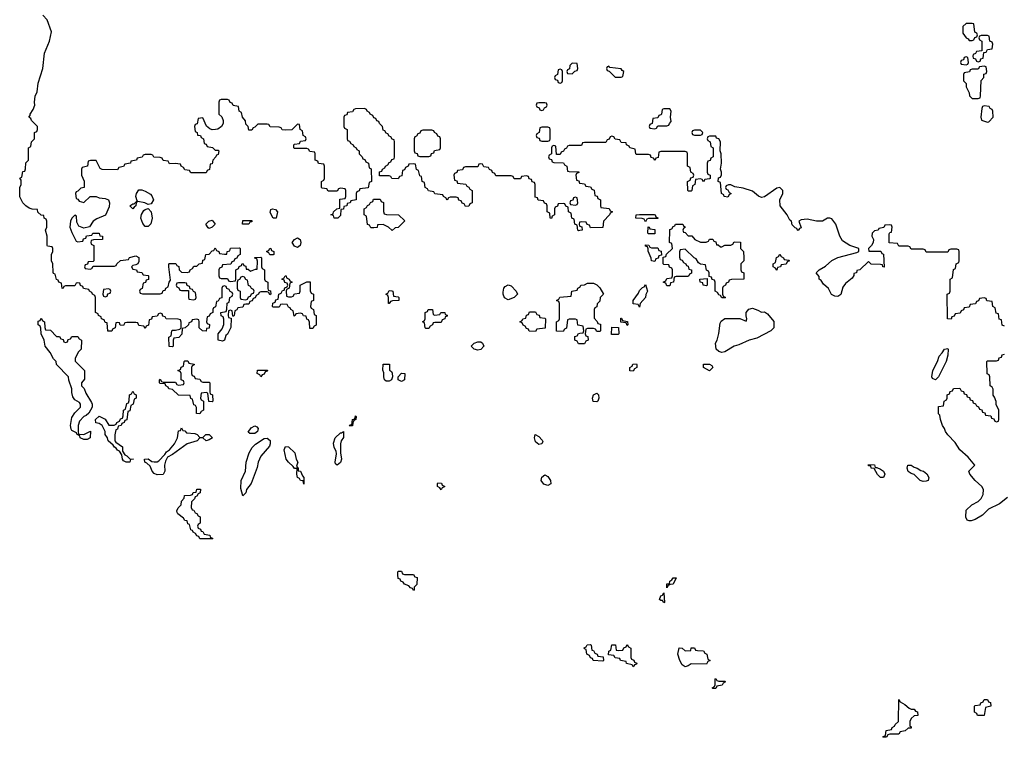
# Model space of a CAD drawing. Header units: inches. Extents: x 2112843 to 2323771, y 35243 to 209174.
# Tile 34 of 83: x 2286329 to 2292781, y 53966 to 58670. Entities that reach past the tile are written whole.
import ezdxf

# ---------------------------------------------------------------- set-up
doc = ezdxf.new("R2010")
doc.units = ezdxf.units.IN
doc.header["$MEASUREMENT"] = 0
doc.layers.add('C2085', color=7, linetype='Continuous')
doc.layers.add('C2095', color=7, linetype='Continuous')

msp = doc.modelspace()

# ---------------------------------------------------------------- linework, layer by layer
at = {"layer": 'C2085', "color": 6}
for points in [[(2290000, 57287.7), (2289990, 57286), (2289986, 57290), (2289982, 57322), (2289966, 57330), (2289962, 57362), (2289946, 57370), (2289942, 57402), (2289926, 57410), (2289922, 57442), (2289907.3, 57447.3), (2289902, 57462), (2289890, 57466), (2289858, 57462), (2289852.7, 57447.3), (2289838, 57442), (2289834, 57430), (2289834, 57390), (2289818, 57382), (2289812.7, 57367.3), (2289806, 57370), (2289802, 57402), (2289786, 57410), (2289786, 57450), (2289782, 57462), (2289767.3, 57467.3), (2289762, 57482), (2289727.3, 57487.3), (2289722, 57502), (2289707.3, 57507.3), (2289706, 57590), (2289702, 57602), (2289687.3, 57607.3), (2289682, 57622), (2289667.3, 57627.3), (2289662, 57642), (2289650, 57646), (2289618, 57642), (2289610, 57626), (2289570, 57626), (2289562, 57642), (2289550, 57646), (2289450, 57646), (2289442, 57662), (2289427.3, 57667.3), (2289422, 57682), (2289407.3, 57687.3), (2289402, 57702), (2289370, 57706), (2289362, 57722), (2289350, 57726), (2289338, 57722), (2289330, 57706), (2289250, 57706), (2289238, 57702), (2289230, 57686), (2289198, 57682), (2289192.7, 57667.3), (2289178, 57662), (2289174, 57650), (2289178, 57618), (2289192.7, 57612.7), (2289198, 57598), (2289252.7, 57592.7), (2289258, 57578), (2289272.7, 57572.7), (2289278, 57558), (2289294, 57550), (2289294, 57470), (2289278, 57462), (2289272.7, 57447.3), (2289250, 57446), (2289242, 57462), (2289227.3, 57467.3), (2289222, 57482), (2289207.3, 57487.3), (2289202, 57502), (2289190, 57506), (2289150, 57506), (2289138, 57502), (2289130, 57486), (2289122, 57502), (2289106, 57510), (2289102, 57522), (2289048.4, 57528.4), (2289042, 57542), (2289007.3, 57547.3), (2289002, 57562), (2288986, 57570), (2288982, 57602), (2288966, 57610), (2288962, 57642), (2288950, 57646), (2288942, 57682), (2288928.4, 57688.4), (2288922, 57722), (2288910, 57726), (2288878, 57722), (2288874, 57710), (2288858, 57702), (2288850, 57686), (2288838, 57682), (2288832.7, 57647.3), (2288818, 57642), (2288810, 57626), (2288768.4, 57628.4), (2288762, 57642), (2288750, 57646), (2288687.3, 57647.3), (2288687.3, 57672.7), (2288702, 57678), (2288706, 57690), (2288722, 57698), (2288726, 57710), (2288742, 57718), (2288750, 57734), (2288762, 57738), (2288767.3, 57752.7), (2288782, 57758), (2288786, 57770), (2288786, 57870), (2288782, 57882), (2288770, 57886), (2288762, 57902), (2288750, 57906), (2288742, 57922), (2288730, 57926), (2288722, 57942), (2288710, 57946), (2288706, 57970), (2288686, 57990), (2288682, 58002), (2288670, 58006), (2288662, 58022), (2288650, 58026), (2288642, 58042), (2288626, 58050), (2288622, 58062), (2288606, 58070), (2288602, 58082), (2288587.3, 58087.3), (2288530, 58086), (2288518, 58082), (2288510, 58066), (2288478, 58062), (2288472.7, 58047.3), (2288458, 58042), (2288454, 58030), (2288454, 57970), (2288458, 57958), (2288474, 57950), (2288474, 57890), (2288478, 57878), (2288490, 57874), (2288498, 57858), (2288514, 57850), (2288518, 57838), (2288534, 57830), (2288538, 57818), (2288554, 57810), (2288554, 57790), (2288574, 57770), (2288578, 57758), (2288590, 57754), (2288598, 57738), (2288614, 57730), (2288618, 57698), (2288632.7, 57692.7), (2288634, 57610), (2288618, 57602), (2288612.7, 57567.3), (2288558, 57562), (2288552.7, 57547.3), (2288538, 57542), (2288534, 57530), (2288534, 57490), (2288498, 57482), (2288494, 57470), (2288474, 57466), (2288472, 57450), (2288454, 57446), (2288451.2, 57428.8), (2288434, 57426), (2288430, 57386), (2288414, 57370), (2288390, 57368.7), (2288386, 57386), (2288368, 57390), (2288382, 57398), (2288386, 57410), (2288406, 57430), (2288426, 57434), (2288427.3, 57492.7), (2288462, 57498), (2288466, 57510), (2288466, 57550), (2288462, 57562), (2288430, 57566), (2288418, 57562), (2288410, 57546), (2288350, 57546), (2288342, 57562), (2288310, 57566), (2288306, 57570), (2288306, 57610), (2288322, 57618), (2288326, 57630), (2288326, 57710), (2288322, 57722), (2288287.3, 57727.3), (2288282, 57742), (2288266, 57750), (2288266, 57790), (2288262, 57802), (2288230, 57806), (2288222, 57822), (2288210, 57826), (2288130, 57826), (2288126, 57830), (2288126, 57850), (2288130, 57854), (2288162, 57858), (2288170, 57874), (2288202, 57878), (2288206, 57890), (2288202, 57902), (2288186, 57910), (2288182, 57942), (2288166, 57950), (2288162, 57982), (2288150, 57986), (2288111.2, 57948.8), (2288070, 57946), (2288048.4, 57948.4), (2288042, 57962), (2288030, 57966), (2287970, 57968), (2287962, 57982), (2287950, 57986), (2287890, 57986), (2287870, 57966), (2287858, 57962), (2287850, 57946), (2287830, 57946), (2287826, 57970), (2287810, 57986), (2287808, 58008), (2287788, 58030), (2287782, 58062), (2287766, 58070), (2287762, 58102), (2287727.3, 58107.3), (2287722, 58122), (2287707.3, 58127.3), (2287702, 58142), (2287690, 58146), (2287650, 58146), (2287638, 58142), (2287634, 58130), (2287634, 58050), (2287652.7, 58032.7), (2287662, 58010), (2287662, 57990), (2287650.8, 57969.2), (2287626.8, 57953.2), (2287610.9, 57949.1), (2287590, 57949), (2287575.5, 57955.5), (2287552.5, 57972.5), (2287530, 58026), (2287498, 58022), (2287491.6, 57988.4), (2287478, 57982), (2287474, 57970), (2287478, 57938), (2287491.6, 57931.6), (2287494, 57914), (2287514, 57910), (2287518, 57898), (2287534, 57890), (2287538, 57858), (2287550, 57854), (2287558, 57838), (2287591.6, 57831.6), (2287610, 57814), (2287630, 57814), (2287634, 57810), (2287630, 57786), (2287618, 57782), (2287614, 57770), (2287594, 57750), (2287590, 57726), (2287578, 57722), (2287572.7, 57687.3), (2287558, 57682), (2287550, 57666), (2287450, 57666), (2287442, 57682), (2287410, 57686), (2287402, 57702), (2287386, 57710), (2287382, 57722), (2287347.3, 57727.3), (2287310, 57726), (2287302, 57742), (2287270, 57746), (2287262, 57762), (2287250, 57766), (2287208.4, 57768.4), (2287202, 57782), (2287190, 57786), (2287150, 57786), (2287138, 57782), (2287131.6, 57768.4), (2287098, 57762), (2287094, 57750), (2287058, 57742), (2287054, 57730), (2287018, 57722), (2287010, 57708), (2286978, 57702), (2286970, 57686), (2286868.4, 57688.4), (2286855.3, 57695.3), (2286830, 57746), (2286792.7, 57747.3), (2286778, 57742), (2286774, 57710), (2286738, 57702), (2286734, 57690), (2286734, 57650), (2286750.9, 57610.9), (2286752, 57570), (2286730, 57566), (2286710, 57546), (2286698, 57542), (2286694, 57530), (2286698, 57498), (2286710, 57494), (2286719.6, 57479.6), (2286750, 57471), (2286790, 57511), (2286830, 57510.8), (2286850, 57502.8), (2286890, 57498.8), (2286910.8, 57490), (2286917.3, 57470), (2286915.9, 57444.1), (2286890.8, 57389.2), (2286834.9, 57365.1), (2286811, 57350), (2286786.8, 57313.2), (2286750, 57304), (2286716.5, 57316.5), (2286702.7, 57342.7), (2286702, 57382), (2286690, 57388), (2286670, 57368.7), (2286660.7, 57350), (2286658, 57310), (2286670, 57274), (2286698, 57218), (2286710, 57214), (2286742, 57218), (2286747.3, 57232.7), (2286762, 57238), (2286767.3, 57252.7), (2286802, 57258), (2286808.8, 57271.2), (2286850.6, 57270.6), (2286854, 57254), (2286872, 57250), (2286871.6, 57228.4), (2286812.7, 57227.3), (2286798, 57222), (2286794, 57210), (2286798, 57198), (2286814, 57190), (2286814, 57090), (2286810, 57086), (2286778, 57082), (2286772.7, 57067.3), (2286758, 57062), (2286754, 57050), (2286758, 57038), (2286790, 57034), (2286802, 57038), (2286810, 57054), (2286950, 57054), (2286962, 57058), (2286966, 57070), (2286989, 57091), (2287042, 57098), (2287049.3, 57110.7), (2287090, 57122.8), (2287110, 57111), (2287110, 57086), (2287102, 57070), (2287090, 57062), (2287070, 57058), (2287062, 57050), (2287070, 57034), (2287094, 57030), (2287098, 57018), (2287130, 57012), (2287138, 56998), (2287170, 56994), (2287174, 56990), (2287172.7, 56967.3), (2287158, 56962), (2287152.7, 56947.3), (2287138, 56942), (2287131.6, 56908.4), (2287118, 56902), (2287114, 56890), (2287118, 56878), (2287132.7, 56872.7), (2287250, 56874), (2287262, 56878), (2287270, 56894), (2287282, 56898), (2287286, 56910), (2287302, 56918), (2287308, 56950), (2287318, 56962), (2287306, 57050), (2287306, 57070), (2287310, 57072), (2287352.7, 57072.7), (2287358, 57058), (2287371.6, 57051.6), (2287374, 57030), (2287390, 57014), (2287427.3, 57012.7), (2287442, 57018), (2287446, 57030), (2287462, 57038), (2287470, 57054), (2287490, 57054), (2287506, 57070), (2287526, 57074), (2287530, 57094), (2287542, 57098), (2287548.8, 57131.2), (2287570, 57134), (2287590, 57154), (2287602, 57158), (2287610, 57174), (2287618, 57158), (2287634, 57150), (2287638, 57138), (2287670, 57132), (2287686, 57134), (2287688, 57150), (2287706, 57154), (2287710, 57172), (2287770, 57174), (2287774, 57170), (2287774, 57130), (2287758, 57122), (2287752.7, 57107.3), (2287738, 57102), (2287732.7, 57087.3), (2287718, 57082), (2287712.7, 57067.3), (2287658, 57062), (2287652.7, 57047.3), (2287638, 57042), (2287634, 57030), (2287634, 56990), (2287638, 56978), (2287650, 56974), (2287690, 56974), (2287698, 56958), (2287710, 56954), (2287742, 56958), (2287746, 56970), (2287746, 57030), (2287762, 57038), (2287767.3, 57052.7), (2287782, 57058), (2287787.3, 57072.7), (2287794, 57070), (2287798, 57058), (2287810, 57054), (2287814, 57034), (2287826, 57034), (2287842, 57022), (2287874, 57034), (2287886, 57034), (2287887.3, 57087.3), (2287882, 57102), (2287870, 57106), (2287868.7, 57111.3), (2287910, 57114), (2287914, 57110), (2287914, 57050), (2287918, 57038), (2287934, 57030), (2287934, 56970), (2287938, 56958), (2287954, 56950), (2287954, 56910), (2287958, 56898), (2287972.7, 56892.7), (2287974, 56870), (2287967.3, 56867.3), (2287962, 56882), (2287950, 56886), (2287910, 56886), (2287898, 56882), (2287894, 56870), (2287878, 56862), (2287872.7, 56847.3), (2287858, 56842), (2287852.7, 56827.3), (2287838, 56822), (2287830, 56806), (2287810, 56806), (2287798, 56802), (2287790, 56786), (2287758, 56782), (2287752.7, 56767.3), (2287738, 56762), (2287734, 56730), (2287730, 56726), (2287726, 56726), (2287722, 56762), (2287710, 56766), (2287698, 56762), (2287694, 56730), (2287698, 56718), (2287714, 56714), (2287712.7, 56652.7), (2287690.6, 56609.4), (2287680.7, 56599.3), (2287670.8, 56569.2), (2287656.9, 56563.1), (2287629, 56570), (2287629.2, 56610.8), (2287656.4, 56643.6), (2287667.3, 56672.7), (2287667.3, 56707.3), (2287662, 56722), (2287648.4, 56728.4), (2287648, 56750), (2287682, 56758), (2287687.3, 56772.7), (2287688, 56812), (2287702, 56818), (2287706, 56850), (2287722, 56858), (2287726, 56870), (2287722, 56882), (2287707.3, 56887.3), (2287702, 56902), (2287687.3, 56907.3), (2287682, 56922), (2287670, 56926), (2287658, 56922), (2287654, 56910), (2287652.7, 56847.3), (2287638, 56842), (2287630, 56826), (2287618, 56822), (2287611.6, 56788.4), (2287598, 56782), (2287594, 56770), (2287594, 56750), (2287578, 56742), (2287570, 56726), (2287558, 56722), (2287554, 56690), (2287558, 56678), (2287571.6, 56671.6), (2287571.2, 56648.8), (2287554, 56646), (2287550.8, 56629.2), (2287526, 56630), (2287506, 56650), (2287506, 56690), (2287502, 56702), (2287490, 56706), (2287458, 56702), (2287454, 56690), (2287438, 56682), (2287434, 56670), (2287414, 56650), (2287394, 56646), (2287391.3, 56608.7), (2287372.7, 56587.3), (2287338, 56582), (2287334, 56570), (2287334, 56530), (2287330, 56526), (2287308, 56528), (2287306, 56590), (2287322, 56598), (2287326, 56630), (2287330, 56634), (2287350, 56634), (2287378, 56642), (2287386, 56650), (2287387.3, 56687.3), (2287382, 56702), (2287367.3, 56707.3), (2287288.4, 56708.4), (2287282, 56722), (2287267.3, 56727.3), (2287262, 56742), (2287250, 56746), (2287238, 56742), (2287230, 56726), (2287198, 56722), (2287192.7, 56707.3), (2287178, 56702), (2287172.7, 56667.3), (2287158, 56662), (2287150, 56646), (2287142, 56662), (2287110, 56666), (2287102, 56682), (2287090, 56686), (2287030, 56686), (2287018, 56682), (2287010, 56666), (2286987.3, 56667.3), (2286982, 56682), (2286970, 56686), (2286958, 56682), (2286954, 56650), (2286938, 56642), (2286932.7, 56627.3), (2286907.3, 56627.3), (2286902, 56682), (2286890, 56686), (2286882, 56702), (2286866, 56710), (2286862, 56722), (2286846, 56730), (2286842, 56742), (2286826, 56750), (2286826, 56850), (2286822, 56862), (2286806, 56870), (2286802, 56882), (2286786, 56890), (2286782, 56902), (2286747.3, 56907.3), (2286742, 56922), (2286727.3, 56927.3), (2286722, 56942), (2286710, 56946), (2286698, 56942), (2286690, 56926), (2286630, 56926), (2286618, 56922), (2286614, 56910), (2286607.3, 56907.3), (2286602, 56942), (2286586, 56950), (2286582, 56962), (2286570, 56966), (2286562, 57002), (2286550, 57006), (2286547.3, 57012.7), (2286546, 57070), (2286538, 57090), (2286538, 57130), (2286546, 57150), (2286546, 57170), (2286542, 57182), (2286510, 57186), (2286508, 57190), (2286508, 57250), (2286498, 57290), (2286506, 57310), (2286506, 57350), (2286502, 57362), (2286488.4, 57368.4), (2286486, 57386), (2286470, 57388), (2286448.8, 57408.8), (2286446, 57426), (2286410, 57428.7), (2286390, 57435.3), (2286370, 57449), (2286350, 57469), (2286330, 57508), (2286329.3, 57570.7), (2286338, 57590), (2286338, 57618), (2286328.8, 57631.2), (2286342, 57638), (2286350, 57674), (2286362, 57678), (2286367.3, 57692.7), (2286368.4, 57731.6), (2286386, 57750), (2286386, 57830), (2286402, 57838), (2286406, 57870), (2286426, 57890), (2286426, 57930), (2286442, 57938), (2286446, 57950), (2286446, 57970), (2286406, 58010), (2286402, 58022), (2286388, 58030), (2286398, 58042), (2286398, 58050), (2286418, 58082), (2286428.7, 58110), (2286425.2, 58130), (2286429.4, 58169.4), (2286444, 58196), (2286450, 58254), (2286480.9, 58350), (2286491.8, 58450), (2286524.5, 58530), (2286537.2, 58590), (2286508.1, 58668.1), (2286480.1, 58700.1)], [(2290000, 57846), (2289930, 57846), (2289918, 57842), (2289912.7, 57827.3), (2289898, 57822), (2289892.7, 57807.3), (2289878, 57802), (2289870, 57786), (2289847.3, 57787.3), (2289842, 57842), (2289830, 57846), (2289818, 57842), (2289814, 57830), (2289814, 57790), (2289798, 57782), (2289794, 57770), (2289798, 57758), (2289812.7, 57752.7), (2289818, 57738), (2289830, 57734), (2289892.7, 57732.7), (2289898, 57718), (2289914, 57710), (2289918, 57678), (2289930, 57674), (2289992.7, 57672.7), (2289992.7, 57667.3), (2289978, 57662), (2289974, 57650), (2289978, 57618), (2289992.7, 57612.7), (2289998, 57598), (2290000, 57597.8)], [(2290000, 57342.7), (2289998, 57342), (2289994, 57330), (2289998, 57318), (2290000, 57317.3)], [(2290000, 56665.4), (2289987.3, 56667.3), (2289982, 56702), (2289970, 56706), (2289930, 56706), (2289918, 56702), (2289912.7, 56647.3), (2289898, 56642), (2289890, 56626), (2289847.3, 56627.3), (2289846, 56690), (2289862, 56698), (2289866, 56710), (2289866, 56810), (2289862, 56822), (2289846, 56830), (2289862, 56838), (2289868.4, 56851.6), (2289942, 56858), (2289946, 56890), (2289982, 56898), (2289986, 56910), (2290000, 56917)], [(2290000, 56546), (2289990, 56546), (2289982, 56562), (2289966, 56570), (2289967.3, 56592.7), (2289982, 56598), (2289990, 56614), (2290000, 56615.3)]]:
    msp.add_lwpolyline(points, dxfattribs=at)
for points in [[(2289870, 58346), (2289858, 58342), (2289854, 58310), (2289838, 58302), (2289834, 58290), (2289838, 58278), (2289852.7, 58272.7), (2289858, 58258), (2289870, 58254), (2289882, 58258), (2289886, 58270), (2289886, 58330), (2289882, 58342)], [(2289950, 58386), (2289934, 58370), (2289932.7, 58347.3), (2289918, 58342), (2289914, 58330), (2289918, 58318), (2289950, 58314), (2289967.3, 58332.7), (2289982, 58338), (2289986, 58350), (2289982, 58382)], [(2289770, 58126), (2289730, 58126), (2289718, 58122), (2289714, 58110), (2289718, 58098), (2289732.7, 58092.7), (2289738, 58078), (2289750, 58074), (2289762, 58078), (2289767.3, 58092.7), (2289782, 58098), (2289786, 58110), (2289782, 58122)], [(2289030, 57946), (2288970, 57946), (2288958, 57942), (2288950, 57926), (2288938, 57922), (2288930, 57906), (2288918, 57902), (2288914, 57890), (2288914, 57810), (2288918, 57798), (2288932.7, 57792.7), (2288938, 57778), (2288950, 57774), (2289010, 57774), (2289022, 57778), (2289027.3, 57792.7), (2289042, 57798), (2289047.3, 57812.7), (2289082, 57818), (2289086, 57830), (2289086, 57890), (2289082, 57902), (2289070, 57906), (2289062, 57922), (2289046, 57930), (2289042, 57942)], [(2289790, 57966), (2289750, 57966), (2289738, 57962), (2289734, 57930), (2289718, 57922), (2289714, 57910), (2289718, 57898), (2289732.7, 57892.7), (2289738, 57878), (2289750, 57874), (2289790, 57874), (2289802, 57878), (2289806, 57890), (2289806, 57950), (2289802, 57962)], [(2287170, 57459), (2287149.3, 57469.3), (2287102, 57478), (2287091.3, 57468.7), (2287090.6, 57449.4), (2287078, 57442), (2287070, 57429.4), (2287049.6, 57450.4), (2287070, 57462), (2287078, 57462), (2287098, 57482), (2287089.4, 57510.6), (2287094, 57530), (2287110, 57554), (2287130, 57554), (2287150, 57546), (2287186.4, 57526.4), (2287195.3, 57515.3), (2287206, 57490), (2287190, 57462)], [(2288770, 57288), (2288746, 57310), (2288710, 57328), (2288674, 57326), (2288671.2, 57308.8), (2288650, 57306), (2288630, 57306), (2288622, 57322), (2288607.3, 57327.3), (2288602, 57382), (2288586, 57390), (2288586, 57430), (2288602, 57438), (2288607.3, 57452.7), (2288622, 57458), (2288627.3, 57472.7), (2288642, 57478), (2288647.3, 57492.7), (2288690, 57494), (2288698, 57478), (2288712.7, 57472.7), (2288712.7, 57412.7), (2288718, 57398), (2288732.7, 57392.7), (2288811.6, 57391.6), (2288851.6, 57351.6), (2288810, 57308), (2288790, 57306)], [(2289970, 57506), (2289958, 57502), (2289952.7, 57487.3), (2289938, 57482), (2289934, 57470), (2289938, 57458), (2289970, 57454), (2289982, 57458), (2289986, 57470), (2289982, 57502)], [(2287150, 57315.3), (2287134.8, 57334.8), (2287122.7, 57370), (2287127, 57393), (2287141.6, 57418.4), (2287150, 57426.8), (2287170, 57432), (2287190.4, 57410.4), (2287197.1, 57370), (2287187.5, 57332.5), (2287170, 57315.3)], [(2287990, 57368), (2287970, 57406), (2287975.3, 57424.7), (2287986, 57430), (2288005.4, 57425.4), (2288018, 57410), (2288010, 57368)], [(2287570, 57302), (2287564.7, 57304.7), (2287549, 57330), (2287568, 57350), (2287590, 57356), (2287610.7, 57330), (2287590, 57309)], [(2287830, 57329), (2287789.4, 57329.4), (2287790, 57354), (2287850, 57354), (2287850, 57346), (2287838, 57342)], [(2288150, 57176), (2288130, 57185.2), (2288114, 57210), (2288128.7, 57230), (2288150, 57240.7), (2288166, 57230), (2288170.6, 57210), (2288166.8, 57190)], [(2287990, 57128), (2287968.4, 57128.4), (2287962, 57142), (2287947.3, 57147.3), (2287947.3, 57152.7), (2287962, 57158), (2287968, 57172), (2287974, 57170), (2287978, 57158), (2287994, 57150), (2287994, 57130)], [(2287790, 56986), (2287778, 56982), (2287770, 56966), (2287758, 56962), (2287754, 56950), (2287754, 56910), (2287758, 56898), (2287774, 56890), (2287774, 56850), (2287778, 56838), (2287810, 56834), (2287822, 56838), (2287827.3, 56852.7), (2287842, 56858), (2287847.3, 56872.7), (2287862, 56878), (2287866, 56890), (2287862, 56902), (2287847.3, 56907.3), (2287842, 56922), (2287827.3, 56927.3), (2287822, 56962), (2287810, 56966), (2287802, 56982)], [(2288090, 56854), (2288110, 56854), (2288122, 56858), (2288130, 56874), (2288162, 56878), (2288166, 56890), (2288166, 56930), (2288210, 56952), (2288232.7, 56952.7), (2288232.7, 56892.7), (2288238, 56878), (2288254, 56870), (2288254, 56830), (2288238, 56822), (2288234, 56790), (2288238, 56778), (2288254, 56770), (2288258, 56738), (2288272, 56730), (2288271.6, 56668.4), (2288258, 56662), (2288250, 56646), (2288230, 56646), (2288227.3, 56687.3), (2288222, 56702), (2288210, 56706), (2288206, 56726), (2288188.4, 56728.4), (2288182, 56742), (2288170, 56746), (2288138, 56742), (2288134, 56730), (2288127.3, 56727.3), (2288122, 56762), (2288106, 56770), (2288102, 56782), (2288090, 56786), (2288082, 56802), (2288050, 56806), (2288038, 56802), (2288030, 56786), (2287990, 56786), (2287986, 56790), (2287987.3, 56812.7), (2288002, 56818), (2288007.3, 56832.7), (2288022, 56838), (2288026, 56870), (2288042, 56878), (2288050, 56894), (2288062, 56898), (2288067.3, 56912.7), (2288082, 56918), (2288086, 56930), (2288082, 56942), (2288067.3, 56947.3), (2288062, 56962), (2288046, 56970), (2288062, 56978), (2288068.4, 56991.6), (2288074, 56990), (2288078, 56978), (2288094, 56970), (2288098, 56958), (2288114, 56950), (2288098, 56942), (2288094, 56910), (2288078, 56902), (2288074, 56890), (2288078, 56858)], [(2287410, 56946), (2287370, 56946), (2287358, 56942), (2287354, 56930), (2287358, 56918), (2287372.7, 56912.7), (2287378, 56898), (2287390, 56894), (2287434, 56894), (2287434, 56850), (2287438, 56838), (2287470, 56834), (2287482, 56838), (2287486, 56850), (2287482, 56882), (2287467.3, 56887.3), (2287462, 56902), (2287446, 56906), (2287442, 56922), (2287427.3, 56927.3), (2287422, 56942)], [(2289530, 56832.7), (2289506.6, 56846.6), (2289496, 56870), (2289496.5, 56883.5), (2289502, 56910), (2289510, 56922), (2289530, 56931), (2289550, 56924.7), (2289582, 56890), (2289591.3, 56870), (2289570, 56849.3)], [(2286910, 56906), (2286878, 56902), (2286874, 56870), (2286878, 56858), (2286890, 56854), (2286902, 56858), (2286907.3, 56872.7), (2286922, 56878), (2286926, 56890), (2286922, 56902)], [(2288750, 56808.7), (2288746, 56810), (2288746, 56850), (2288742, 56862), (2288728, 56870), (2288742, 56878), (2288750, 56894), (2288767.3, 56892.7), (2288774, 56890), (2288778, 56858), (2288810, 56854), (2288814, 56850), (2288814, 56830), (2288772.7, 56827.3), (2288758, 56822)], [(2289050, 56734), (2289082, 56738), (2289088.7, 56751.3), (2289114, 56750), (2289118, 56738), (2289130, 56734), (2289130, 56726), (2289118, 56722), (2289114, 56710), (2289098, 56702), (2289090, 56686), (2289050, 56686), (2289038, 56682), (2289034, 56670), (2289018, 56662), (2289010, 56646), (2288990, 56646), (2288986, 56650), (2288982, 56682), (2288968, 56690), (2288982, 56698), (2288986, 56710), (2288986, 56750), (2289002, 56758), (2289006, 56770), (2289034, 56770), (2289038, 56738)], [(2289710, 56626), (2289667.3, 56627.3), (2289662, 56642), (2289650, 56646), (2289642, 56662), (2289627.3, 56667.3), (2289622, 56682), (2289606, 56690), (2289622, 56698), (2289626, 56710), (2289646, 56714), (2289650, 56734), (2289662, 56738), (2289670, 56754), (2289710, 56754), (2289718, 56738), (2289732.7, 56732.7), (2289738, 56718), (2289770, 56714), (2289774, 56710), (2289772.7, 56647.3), (2289718, 56642)], [(2286570, 56594), (2286590, 56594), (2286598, 56578), (2286612.7, 56572.7), (2286618, 56558), (2286630, 56554), (2286642, 56558), (2286647.3, 56572.7), (2286662, 56578), (2286670, 56594), (2286710, 56594), (2286718, 56578), (2286734, 56570), (2286732, 56510), (2286712, 56490), (2286692, 56450), (2286692.7, 56432.7), (2286754, 56370), (2286752.7, 56312.7), (2286734, 56290), (2286734, 56270), (2286751.6, 56251.6), (2286762, 56222), (2286799.8, 56159.8), (2286804.7, 56150), (2286804.7, 56130), (2286782, 56090), (2286765.4, 56074.6), (2286750, 56068), (2286720.7, 56039.3), (2286711, 56010), (2286711.6, 55971.6), (2286714, 55954), (2286750, 55951.3), (2286792.7, 55972.7), (2286790, 55928.7), (2286770, 55918), (2286750, 55918), (2286726, 55930), (2286722, 55942), (2286706, 55950), (2286702, 55962), (2286670, 55978), (2286666.3, 55986.3), (2286660.9, 56010), (2286670, 56062), (2286690, 56092), (2286728, 56130), (2286728, 56150), (2286720.4, 56160.4), (2286690, 56178), (2286678, 56198), (2286670, 56226), (2286669.6, 56249.6), (2286650, 56306), (2286648.7, 56330), (2286569.2, 56410), (2286568.8, 56428.8), (2286550, 56448), (2286529.1, 56489.1), (2286495.3, 56530), (2286489, 56569), (2286469, 56610), (2286468, 56648), (2286462, 56662), (2286449.2, 56670), (2286450, 56694), (2286462, 56698), (2286470, 56714), (2286478, 56698), (2286492, 56690), (2286492.7, 56652.7), (2286498, 56638), (2286530, 56634)], [(2289330, 56504), (2289306, 56510), (2289288, 56530), (2289306, 56550), (2289330, 56558), (2289350, 56558), (2289362, 56550), (2289370.7, 56530.7), (2289350, 56509)], [(2287530, 56294), (2287570, 56294), (2287574, 56290), (2287574, 56230), (2287578, 56218), (2287591.6, 56211.6), (2287594, 56170), (2287590, 56166), (2287567.3, 56167.3), (2287562, 56222), (2287550, 56226), (2287518, 56222), (2287514, 56190), (2287518, 56178), (2287534, 56170), (2287534, 56110), (2287518, 56102), (2287510, 56086), (2287488, 56088), (2287487.3, 56127.3), (2287482, 56142), (2287470, 56146), (2287462, 56182), (2287450, 56186), (2287446, 56206), (2287370, 56208), (2287330, 56246), (2287306, 56250), (2287302, 56262), (2287286, 56270), (2287282, 56282), (2287250, 56286), (2287246, 56290), (2287246, 56310), (2287250, 56314), (2287258, 56298), (2287270, 56294), (2287350, 56294), (2287358, 56278), (2287370, 56274), (2287402, 56278), (2287406, 56290), (2287402, 56302), (2287386, 56310), (2287386, 56350), (2287382, 56362), (2287366, 56370), (2287382, 56378), (2287387.3, 56392.7), (2287402, 56398), (2287406, 56430), (2287410, 56434), (2287430, 56434), (2287438, 56418), (2287472.7, 56412.7), (2287472.7, 56407.3), (2287458, 56402), (2287454, 56390), (2287454, 56350), (2287458, 56338), (2287472.7, 56332.7), (2287478, 56318), (2287510, 56314), (2287518, 56298)], [(2288730, 56301.2), (2288719, 56310), (2288714, 56330), (2288715.3, 56355.3), (2288708.4, 56371.6), (2288710, 56412), (2288751.6, 56411.6), (2288752.7, 56372.7), (2288764.7, 56364.7), (2288770, 56354), (2288772, 56330), (2288764.7, 56310), (2288750, 56301.2)], [(2287910, 56328), (2287902, 56342), (2287886, 56350), (2287887.3, 56372.7), (2287952.7, 56372.7), (2287950, 56366), (2287938, 56362), (2287930, 56346), (2287918, 56342)], [(2288830, 56299), (2288808, 56310), (2288808, 56330), (2288830, 56352), (2288852, 56350), (2288850, 56309.2)], [(2287050, 55769.2), (2287026, 55770), (2287010, 55778), (2287002, 55790), (2286998, 55818), (2286982, 55842), (2286970, 55848.7), (2286962, 55862), (2286950, 55868.7), (2286942, 55882), (2286909, 55910), (2286904, 55930), (2286889, 55950), (2286888.7, 55970), (2286869, 56009), (2286850, 56022), (2286828, 56028), (2286826, 56050), (2286850, 56071.3), (2286890, 56052), (2286912.7, 56012.7), (2286947.3, 56012.7), (2286962, 56018), (2286966, 56030), (2286982, 56038), (2286990, 56054), (2287002, 56058), (2287007.3, 56072.7), (2287008.8, 56111.2), (2287022, 56118), (2287030, 56154), (2287042, 56158), (2287047.3, 56172.7), (2287048.4, 56211.6), (2287062, 56218), (2287070, 56234), (2287078, 56218), (2287091.6, 56211.6), (2287091.6, 56188.4), (2287078, 56182), (2287072, 56150), (2287058, 56142), (2287050, 56106), (2287038, 56102), (2287030, 56046), (2287018, 56042), (2287014, 56030), (2286998, 56022), (2286994, 56010), (2286974, 56006), (2286970, 55986), (2286958, 55982), (2286951.6, 55948.4), (2286952, 55910), (2286959.6, 55899.6), (2287002, 55870), (2287002, 55842), (2287016.9, 55816.9), (2287031.3, 55810), (2287050, 55791.3), (2287074, 55790), (2287054, 55786)], [(2288488.4, 56008.4), (2288494, 56014), (2288506, 56014), (2288509.2, 56050), (2288526, 56054), (2288530, 56074), (2288534, 56070), (2288532, 56050), (2288518, 56042), (2288511.6, 56028.4), (2288510, 56008.7)], [(2287838, 55958), (2287826, 55966), (2287845.4, 55994.6), (2287870, 56006.8), (2287882, 56002), (2287890.6, 55990), (2287886.8, 55970), (2287870, 55958)], [(2287510, 55932), (2287530, 55932), (2287549.4, 55950.6), (2287570, 55950.7), (2287592, 55930), (2287570, 55915.3), (2287550, 55909.3), (2287530, 55928), (2287510, 55928), (2287492, 55910), (2287426, 55890), (2287330, 55819), (2287296.9, 55803.1), (2287283.5, 55776.5), (2287278, 55750), (2287281, 55710), (2287270, 55689), (2287230, 55686), (2287210, 55696), (2287198, 55710), (2287183.2, 55743.2), (2287162.7, 55762.7), (2287148, 55770), (2287146, 55790), (2287170, 55790.8), (2287194.4, 55774.4), (2287210, 55770.7), (2287230, 55770.8), (2287240.9, 55779.1), (2287280.4, 55819.6), (2287290, 55838), (2287310, 55851.3), (2287344, 55890), (2287362.7, 55930), (2287370, 55974), (2287382, 55978), (2287390, 55994), (2287398, 55978), (2287410, 55974), (2287422.4, 55962.4), (2287477.1, 55957.1), (2287492, 55950)], [(2288410, 55749.2), (2288398, 55758), (2288395.3, 55770), (2288404.7, 55824.7), (2288402, 55842), (2288390, 55866), (2288385.6, 55894.4), (2288395.3, 55930), (2288430, 55962), (2288438, 55962), (2288451.6, 55971.6), (2288450.9, 55930.9), (2288434.8, 55910), (2288430.7, 55889.3), (2288430.8, 55830.8), (2288437.3, 55790), (2288430, 55768)], [(2289730, 55886), (2289710, 55902), (2289702, 55930), (2289706, 55950), (2289730, 55938), (2289753.7, 55913.7), (2289756, 55904), (2289750, 55889.2)], [(2287790, 55549.2), (2287778, 55598), (2287780.9, 55650), (2287809, 55710), (2287812.3, 55770), (2287832.3, 55830), (2287853.3, 55866.7), (2287873.1, 55886.9), (2287930, 55924), (2287950, 55926.8), (2287970.6, 55910.6), (2287970.8, 55890), (2287964.9, 55875.1), (2287910, 55808.7), (2287890.8, 55770), (2287885.8, 55734.2), (2287844.9, 55630), (2287814.8, 55590), (2287810, 55568)], [(2288190, 55626), (2288187.3, 55647.3), (2288170, 55648.7), (2288163.1, 55663.1), (2288149.3, 55670), (2288145.2, 55690), (2288147.3, 55727.3), (2288130, 55728.7), (2288122, 55742), (2288090, 55769), (2288076, 55790), (2288061.2, 55850), (2288070, 55872), (2288090, 55870.8), (2288130.8, 55830), (2288140.7, 55790), (2288150.8, 55770), (2288143.6, 55743.6), (2288152.7, 55727.3), (2288152.7, 55712.7), (2288170, 55711.3), (2288181, 55681), (2288190.8, 55670)], [(2289790, 55617.2), (2289764.4, 55624.4), (2289746.6, 55650), (2289750, 55671), (2289770, 55686.8), (2289790, 55676), (2289806.8, 55650), (2289810, 55628)], [(2289090, 55588), (2289082, 55602), (2289066, 55610), (2289066, 55630), (2289070, 55634), (2289092.7, 55632.7), (2289098, 55618), (2289114, 55610), (2289098, 55602)], [(2287510, 55266), (2287502, 55282), (2287490, 55286), (2287482, 55302), (2287466, 55310), (2287462, 55322), (2287450, 55326), (2287442, 55362), (2287430, 55366), (2287426, 55386), (2287410, 55388), (2287402, 55402), (2287366, 55430), (2287360.4, 55440.4), (2287358, 55450), (2287368, 55470), (2287388, 55490), (2287390, 55514), (2287407.3, 55532.7), (2287408, 55550), (2287447.3, 55552.7), (2287462, 55558), (2287466, 55570), (2287486, 55574), (2287490, 55592), (2287512.7, 55592.7), (2287511.6, 55568.4), (2287498, 55562), (2287490, 55546), (2287478, 55542), (2287474, 55530), (2287454, 55510), (2287452.7, 55472.7), (2287458, 55458), (2287470, 55454), (2287478, 55438), (2287490, 55434), (2287498, 55418), (2287511.2, 55411.2), (2287511.3, 55368.7), (2287498, 55362), (2287494, 55350), (2287498, 55338), (2287514, 55330), (2287518, 55318), (2287530, 55314), (2287538, 55298), (2287574, 55290), (2287578, 55278), (2287594, 55270), (2287590, 55268)], [(2288850, 55034), (2288910, 55034), (2288918, 55018), (2288932.7, 55012.7), (2288931.6, 54968.4), (2288914, 54950), (2288914, 54930), (2288910, 54928), (2288902, 54942), (2288890, 54946), (2288878, 54958), (2288849.4, 54969.4), (2288842, 54982), (2288826, 54990), (2288822, 55002), (2288810, 55006), (2288806, 55030), (2288806, 55050), (2288810, 55054), (2288830, 55054), (2288838, 55038)]]:
    msp.add_lwpolyline(points, close=True, dxfattribs=at)
at = {"layer": 'C2095', "color": 6}
for points in [[(2292570, 58646), (2292530, 58646), (2292510, 58626), (2292510, 58582), (2292530, 58552), (2292544.7, 58544.7), (2292550, 58534), (2292570, 58534), (2292582, 58538), (2292587.3, 58552.7), (2292602, 58558), (2292606, 58570), (2292602, 58582), (2292588, 58588), (2292582, 58642)], [(2292670, 58566), (2292630, 58566), (2292618, 58562), (2292614, 58550), (2292618, 58538), (2292634, 58530), (2292634, 58466), (2292598, 58462), (2292592.7, 58447.3), (2292578, 58442), (2292574, 58430), (2292578, 58418), (2292592.7, 58412.7), (2292598, 58398), (2292610, 58394), (2292622, 58398), (2292627.3, 58412.7), (2292642, 58418), (2292646, 58454), (2292662, 58458), (2292670, 58474), (2292702, 58478), (2292706, 58510), (2292702, 58522), (2292686, 58530), (2292682, 58562)], [(2292530, 58426), (2292518, 58422), (2292512.7, 58407.3), (2292498, 58402), (2292494, 58390), (2292498, 58378), (2292530, 58374), (2292542, 58378), (2292546, 58390), (2292542, 58422)], [(2290190, 58366), (2290178, 58362), (2290174, 58350), (2290178, 58338), (2290192.7, 58332.7), (2290230, 58294), (2290270, 58294), (2290282, 58298), (2290288, 58330), (2290276.5, 58336.5), (2290270, 58348), (2290196.4, 58356.4)], [(2292650, 58366), (2292618, 58362), (2292610, 58346), (2292570, 58346), (2292558, 58342), (2292552.7, 58327.3), (2292518, 58322), (2292514, 58310), (2292514, 58270), (2292531.6, 58251.6), (2292532, 58230), (2292551.6, 58191.6), (2292554, 58170), (2292570, 58154), (2292610, 58154), (2292622, 58158), (2292626, 58170), (2292628.4, 58271.6), (2292646, 58290), (2292647.3, 58312.7), (2292662, 58318), (2292666, 58330), (2292662, 58362)], [(2290590, 58086), (2290550, 58086), (2290538, 58082), (2290534, 58050), (2290530, 58046), (2290518, 58042), (2290510, 58026), (2290478, 58022), (2290474, 57990), (2290458, 57982), (2290454, 57970), (2290458, 57958), (2290490, 57954), (2290502, 57958), (2290510, 57974), (2290570, 57974), (2290582, 57978), (2290586, 57990), (2290598, 58002), (2290594, 58030), (2290598, 58070)], [(2292650, 58106), (2292638, 58102), (2292632.7, 58087.3), (2292626.8, 58030), (2292631.6, 58011.6), (2292670, 57998), (2292679, 58001), (2292708, 58030), (2292706, 58070), (2292702, 58082), (2292687.3, 58087.3), (2292682, 58102)], [(2290790, 57946), (2290750, 57946), (2290738, 57942), (2290734, 57930), (2290738, 57918), (2290750, 57914), (2290790, 57914), (2290802, 57918), (2290806, 57930)], [(2290430, 57346), (2290422, 57362), (2290407.3, 57367.3), (2290366, 57370), (2290368, 57390), (2290390, 57394), (2290487.3, 57392.7), (2290494, 57390), (2290498, 57378), (2290511.6, 57371.6), (2290510, 57366), (2290450, 57366), (2290438, 57362)], [(2290450, 57266), (2290446, 57270), (2290447.3, 57312.7), (2290454, 57310), (2290458, 57298), (2290490, 57294), (2290490, 57266)], [(2290790, 57212), (2290827.3, 57212.7), (2290842, 57218), (2290850, 57232), (2290870, 57232), (2290878, 57218), (2290890, 57214), (2290894, 57194), (2290906, 57194), (2290922, 57182), (2290930, 57182), (2290949.1, 57190.9), (2290988, 57192), (2291002, 57198), (2291010, 57214), (2291052.7, 57212.7), (2291052, 57170), (2291071.3, 57150), (2291074, 57110), (2291074, 57090), (2291054, 57070), (2291054, 57030), (2291058, 57018), (2291074, 57010), (2291074, 56970), (2290992.7, 56967.3), (2290978, 56962), (2290974, 56950), (2290958, 56942), (2290954, 56930), (2290938, 56922), (2290934, 56910), (2290934, 56870), (2290938, 56858), (2290954, 56850), (2290950, 56846), (2290930, 56846), (2290922, 56862), (2290910, 56866), (2290902, 56882), (2290886, 56890), (2290886, 56950), (2290882, 56962), (2290867.3, 56967.3), (2290862, 56982), (2290846, 56986), (2290846, 57010), (2290842, 57022), (2290828.4, 57028.4), (2290822, 57062), (2290790, 57068), (2290776.4, 57076.4), (2290762, 57102), (2290748, 57110), (2290690, 57166), (2290658, 57162), (2290652.7, 57147.3), (2290652.7, 57112.7), (2290658, 57098), (2290670, 57094), (2290678, 57078), (2290694, 57070), (2290698, 57058), (2290710, 57054), (2290714, 57034), (2290731, 57031), (2290731.6, 57008.4), (2290718, 57002), (2290714, 56990), (2290707.3, 56987.3), (2290630, 56986), (2290618, 56982), (2290614, 56950), (2290594, 56946), (2290590, 56926), (2290570, 56926), (2290562, 56942), (2290546, 56950), (2290562, 56958), (2290570, 56974), (2290602, 56978), (2290606, 56990), (2290606, 57030), (2290602, 57042), (2290587.3, 57047.3), (2290582, 57062), (2290550, 57066), (2290546, 57070), (2290546, 57114), (2290562, 57118), (2290567.3, 57132.7), (2290606, 57170), (2290602, 57202), (2290586, 57210), (2290588.4, 57288.4), (2290590, 57294), (2290602, 57298), (2290610, 57314), (2290622, 57318), (2290626, 57330), (2290674, 57330), (2290678, 57318), (2290691.3, 57310), (2290678, 57302), (2290674, 57290), (2290678, 57278), (2290690, 57274), (2290710, 57254), (2290732.7, 57252.7), (2290754, 57230)], [(2290470, 57174), (2290510, 57174), (2290518, 57158), (2290532.7, 57152.7), (2290534, 57126), (2290518, 57122), (2290512.7, 57107.3), (2290498, 57102), (2290490, 57086), (2290468.4, 57088.4), (2290467.3, 57107.3), (2290448, 57152), (2290448, 57168), (2290442, 57182), (2290430, 57186), (2290430, 57194), (2290451.6, 57191.6), (2290458, 57178)], [(2291290, 57028), (2291282, 57042), (2291266, 57050), (2291266, 57070), (2291282, 57078), (2291288.4, 57111.6), (2291302, 57118), (2291310, 57132), (2291318, 57118), (2291334, 57110), (2291338, 57098), (2291370, 57094), (2291374, 57090), (2291358, 57082), (2291351.6, 57068.4), (2291318, 57062), (2291314, 57050), (2291294, 57046)], [(2290830, 56926), (2290808, 56930), (2290806, 56946), (2290788, 56950), (2290786, 56970), (2290834, 56974), (2290834, 56930)], [(2290390, 56786), (2290382, 56802), (2290348, 56808), (2290348.7, 56830), (2290383.1, 56876.9), (2290390, 56894), (2290410, 56914), (2290422, 56918), (2290430, 56934), (2290442, 56890), (2290431.3, 56868.7), (2290430.7, 56849.3), (2290394, 56810)], [(2291190, 56752), (2291210, 56754), (2291230, 56742), (2291270, 56692), (2291270.8, 56650), (2291250.4, 56629.6), (2291158.7, 56581.3), (2291110, 56569.5), (2291042, 56538), (2291010, 56529.4), (2290950, 56492), (2290930, 56489.4), (2290910, 56496), (2290893.2, 56510), (2290889.2, 56550), (2290899, 56570), (2290910, 56614), (2290919.3, 56680.7), (2290926, 56694), (2290949, 56711), (2291048.4, 56711.6), (2291090, 56694), (2291094, 56710), (2291088.4, 56728.4), (2291089.4, 56750.6), (2291107, 56773), (2291130, 56778.8), (2291166.8, 56766.8)], [(2290250, 56606), (2290207.3, 56607.3), (2290210, 56654), (2290252.7, 56652.7), (2290254, 56610)], [(2290310, 56666), (2290302, 56682), (2290267.3, 56687.3), (2290267.3, 56712.7), (2290272.7, 56712.7), (2290278, 56698), (2290312.7, 56692.7), (2290314, 56670)], [(2292330, 56309), (2292310, 56318), (2292307, 56330), (2292312.7, 56370), (2292342.7, 56430), (2292354.6, 56465.4), (2292374.6, 56485.4), (2292390, 56511.3), (2292410, 56514), (2292414, 56510), (2292411.6, 56471.6), (2292401, 56430), (2292350.5, 56329.5)], [(2290350, 56366), (2290327.3, 56367.3), (2290326, 56390), (2290342, 56398), (2290347.3, 56412.7), (2290370, 56414), (2290374, 56410), (2290374, 56390), (2290358, 56382)], [(2290850, 56369.2), (2290809.3, 56389.3), (2290808.8, 56411.2), (2290848.4, 56411.6), (2290863.6, 56403.6), (2290871.3, 56390)], [(2290110, 56164), (2290086.8, 56166.8), (2290082, 56190), (2290090, 56212), (2290110, 56222), (2290122, 56210), (2290124.7, 56190), (2290118, 56170)], [(2291934, 55734), (2291946, 55734), (2291970, 55724.7), (2291990, 55711), (2291998, 55690), (2291990, 55668.7), (2291968.7, 55670), (2291950, 55688.7), (2291928.4, 55728.4), (2291908, 55730), (2291906, 55746), (2291894, 55746), (2291888, 55750), (2291890, 55754), (2291930, 55751)], [(2292250, 55642), (2292230, 55648.7), (2292190, 55688.7), (2292170, 55695.3), (2292150, 55709), (2292144, 55730), (2292149, 55750), (2292170, 55750.8), (2292190, 55736), (2292210.4, 55730.4), (2292234, 55714), (2292250.4, 55710.4), (2292272.7, 55692.7), (2292286, 55670), (2292282, 55650), (2292270, 55644)], [(2290570, 54946), (2290570, 54971.3), (2290587.3, 54972.7), (2290588.7, 54990), (2290602, 54998), (2290610, 55011.3), (2290630.7, 55010.7), (2290611, 54970), (2290591.3, 54968.7), (2290578, 54962)], [(2290550, 54848), (2290542, 54862), (2290530, 54862), (2290522, 54870), (2290530, 54894), (2290542, 54898), (2290550, 54914), (2290554, 54850)], [(2290150, 54466), (2290086, 54470), (2290082, 54482), (2290070, 54486), (2290062, 54502), (2290046, 54510), (2290042, 54542), (2290030, 54546), (2290027.3, 54552.7), (2290042, 54558), (2290047.3, 54572.7), (2290070, 54574), (2290074, 54570), (2290078, 54538), (2290090, 54534), (2290098, 54518), (2290114, 54510), (2290118, 54498), (2290152.7, 54492.7), (2290154, 54470)], [(2290350, 54429), (2290342, 54442), (2290306, 54450), (2290302, 54462), (2290266, 54470), (2290262, 54482), (2290230, 54486), (2290222, 54502), (2290187.3, 54507.3), (2290188.4, 54531.6), (2290202, 54538), (2290208.7, 54571.3), (2290232.7, 54572.7), (2290238, 54538), (2290250, 54534), (2290282, 54538), (2290287.3, 54552.7), (2290302, 54558), (2290310, 54574), (2290318, 54558), (2290334, 54550), (2290334, 54490), (2290338, 54478), (2290352.7, 54472.7), (2290358, 54458), (2290372, 54452), (2290370, 54446), (2290358, 54442)], [(2290830, 54446), (2290730, 54448.7), (2290710, 54435.3), (2290690, 54429), (2290670, 54442), (2290654, 54470), (2290642, 54510), (2290650, 54552), (2290670.9, 54550.9), (2290690, 54532), (2290726, 54534), (2290730, 54552), (2290750, 54552), (2290758, 54538), (2290770, 54534), (2290810, 54532), (2290818, 54518), (2290831.6, 54511.6), (2290838, 54478), (2290854, 54470), (2290838, 54462)], [(2290910, 54334), (2290950, 54334), (2290954, 54330), (2290938, 54322), (2290932.7, 54307.3), (2290898, 54302), (2290890, 54286), (2290870, 54286), (2290866, 54290), (2290882, 54298), (2290886, 54310), (2290886, 54350), (2290890, 54352), (2290898, 54338)], [(2292170, 54151.3), (2292191.3, 54151.3), (2292198, 54138), (2292212.7, 54132.7), (2292214, 54110), (2292190, 54106), (2292171.6, 54088.4), (2292162, 54070), (2292162, 54042), (2292170, 54034), (2292170, 54026), (2292150, 54026), (2292131.6, 54008.4), (2292098, 54002), (2292090, 53986), (2292030, 53986), (2292018, 53982), (2292010, 53966), (2291990, 53966), (2291986, 53970), (2292002, 53978), (2292006, 54010), (2292042, 54018), (2292046, 54030), (2292062, 54038), (2292066, 54050), (2292088, 54070), (2292090, 54214), (2292098, 54198), (2292130, 54182), (2292156.9, 54156.9)], [(2292650, 54108), (2292606, 54110), (2292602, 54122), (2292586, 54130), (2292586, 54170), (2292590, 54174), (2292622, 54178), (2292627.3, 54192.7), (2292642, 54198), (2292650, 54214), (2292670, 54214), (2292678, 54198), (2292690, 54194), (2292692, 54170), (2292658, 54162)]]:
    msp.add_lwpolyline(points, close=True, dxfattribs=at)
for points in [[(2292782, 56662), (2292767.3, 56667.3), (2292762, 56702), (2292747.3, 56707.3), (2292742, 56742), (2292727.3, 56747.3), (2292722, 56782), (2292706, 56790), (2292702, 56822), (2292667.3, 56827.3), (2292662, 56842), (2292650, 56846), (2292618, 56842), (2292612.7, 56827.3), (2292598, 56822), (2292592.7, 56807.3), (2292558, 56802), (2292550, 56786), (2292518, 56782), (2292512.7, 56767.3), (2292498, 56762), (2292492.7, 56747.3), (2292458, 56742), (2292452.7, 56727.3), (2292438, 56722), (2292432, 56708), (2292408.4, 56708.4), (2292406, 56870), (2292422, 56878), (2292426, 56890), (2292426, 56970), (2292442, 56978), (2292448.4, 57031.6), (2292462, 57038), (2292466, 57070), (2292482, 57078), (2292486, 57090), (2292486, 57150), (2292482, 57162), (2292470, 57166), (2292430, 57166), (2292418, 57162), (2292410, 57146), (2292270, 57146), (2292262, 57162), (2292250, 57166), (2292170, 57166), (2292162, 57182), (2292150, 57186), (2292090, 57186), (2292082, 57202), (2292027.3, 57207.3), (2292027.3, 57267.3), (2292030, 57274), (2292042, 57278), (2292046, 57310), (2292042, 57322), (2292030, 57326), (2291998, 57322), (2291991.6, 57308.4), (2291958, 57302), (2291954, 57290), (2291930, 57286), (2291914, 57270), (2291912, 57250), (2291924.7, 57230), (2291921, 57210), (2291910.8, 57189.2), (2291891.3, 57170), (2291892.7, 57152.7), (2291972, 57152), (2291978, 57138), (2291990, 57134), (2291992.7, 57047.3), (2291986, 57050), (2291982, 57062), (2291970, 57066), (2291908.4, 57068.4), (2291890, 57086), (2291834, 57030), (2291814, 57026), (2291812, 57010), (2291794, 57006), (2291794, 56994), (2291783.6, 56976.4), (2291739.6, 56940.4), (2291723.5, 56916.5), (2291710, 56868.7), (2291690, 56855.3), (2291670, 56858), (2291649.2, 56869.2), (2291628.4, 56908.4), (2291596.4, 56936.4), (2291580.4, 56960.4), (2291568, 56970), (2291567.3, 56987.3), (2291548.7, 57010), (2291568, 57030), (2291610, 57054.8), (2291650, 57090.8), (2291689.6, 57110.4), (2291815.5, 57144.5), (2291828, 57150), (2291828, 57170), (2291769.6, 57189.6), (2291721, 57221), (2291702.7, 57250), (2291678, 57330), (2291650, 57365.2), (2291638, 57370), (2291622, 57370), (2291588.8, 57348.8), (2291551.2, 57348.8), (2291490, 57362), (2291450, 57358), (2291434, 57350), (2291450, 57306), (2291438, 57302), (2291430, 57288), (2291426, 57290), (2291422, 57302), (2291410, 57306), (2291390, 57326), (2291386, 57350), (2291375.3, 57355.3), (2291359, 57390), (2291313.2, 57450), (2291309.2, 57490), (2291329.3, 57530), (2291329.4, 57550), (2291310, 57569.4), (2291290, 57566), (2291210, 57509), (2291190, 57504), (2291170, 57512.7), (2291130, 57546.6), (2291070, 57565.2), (2291015.3, 57575.3), (2290990, 57588), (2290972.7, 57587.3), (2290958, 57582), (2290954, 57570), (2290958, 57558), (2290970, 57554), (2290978, 57538), (2290992, 57530), (2290978, 57522), (2290970, 57506), (2290946, 57510), (2290942, 57522), (2290928, 57530), (2290922, 57602), (2290906, 57610), (2290907.3, 57632.7), (2290922, 57638), (2290927.3, 57652.7), (2290928, 57670), (2290922, 57690), (2290928, 57730), (2290926, 57790), (2290918, 57810), (2290922, 57870), (2290910, 57888), (2290894, 57894), (2290890, 57906), (2290850, 57906), (2290838, 57902), (2290834, 57890), (2290838, 57878), (2290854, 57870), (2290858, 57838), (2290874, 57830), (2290874, 57770), (2290858, 57762), (2290852.7, 57747.3), (2290838, 57742), (2290834, 57730), (2290834, 57670), (2290838, 57658), (2290854, 57650), (2290854, 57630), (2290850, 57626), (2290818, 57622), (2290810, 57608), (2290802, 57622), (2290790, 57626), (2290758, 57622), (2290754, 57590), (2290738, 57582), (2290734, 57550), (2290730, 57546), (2290710, 57546), (2290708, 57550), (2290706, 57610), (2290722, 57618), (2290727.3, 57632.7), (2290742, 57638), (2290746, 57650), (2290742, 57662), (2290726, 57670), (2290722, 57702), (2290706, 57710), (2290706, 57790), (2290702, 57802), (2290690, 57806), (2290530, 57806), (2290518, 57802), (2290512.7, 57767.3), (2290498, 57762), (2290490, 57746), (2290482, 57762), (2290467.3, 57767.3), (2290462, 57782), (2290450, 57786), (2290370, 57786), (2290366, 57790), (2290362, 57822), (2290326, 57830), (2290322, 57842), (2290306, 57850), (2290302, 57862), (2290270, 57866), (2290262, 57882), (2290230, 57886), (2290222, 57902), (2290210, 57906), (2290198, 57902), (2290192.7, 57887.3), (2290178, 57882), (2290170, 57866), (2290030, 57866), (2290018, 57862), (2290010, 57846), (2290000, 57846)], [(2290000, 57597.8), (2290030, 57594), (2290038, 57578), (2290070, 57574), (2290078, 57558), (2290092.7, 57552.7), (2290098, 57518), (2290112.7, 57512.7), (2290118, 57498), (2290134, 57490), (2290134, 57450), (2290138, 57438), (2290191.6, 57431.6), (2290198, 57418), (2290214, 57410), (2290198, 57402), (2290194, 57390), (2290154, 57350), (2290150, 57308), (2290070, 57306), (2290062, 57322), (2290047.3, 57327.3), (2290042, 57342), (2290010, 57346), (2290000, 57342.7)], [(2290000, 57317.3), (2290012.7, 57312.7), (2290014, 57290), (2290000, 57287.7)], [(2290000, 56917), (2290002, 56918), (2290006, 56930), (2290030, 56932), (2290050, 56942), (2290090, 56942), (2290110.9, 56930.9), (2290130, 56912), (2290154, 56870), (2290132, 56848), (2290130, 56826), (2290112.7, 56807.3), (2290111.6, 56788.4), (2290098, 56782), (2290094, 56770), (2290092.7, 56712.7), (2290112.7, 56692.7), (2290118, 56678), (2290134, 56674), (2290134, 56630), (2290130, 56626), (2290110, 56626), (2290102, 56642), (2290090, 56646), (2290050, 56646), (2290038, 56642), (2290034, 56610), (2290038, 56598), (2290052.7, 56592.7), (2290054, 56570), (2290038, 56562), (2290030, 56546), (2290000, 56546)], [(2290000, 56615.3), (2290022, 56618), (2290026, 56630), (2290022, 56662), (2290000, 56665.4)], [(2292801.1, 55538.9), (2292750, 55497.2), (2292677.5, 55462.5), (2292638, 55422), (2292590, 55393.2), (2292564.7, 55384.7), (2292550, 55384), (2292538, 55390), (2292529.4, 55409.4), (2292530, 55454), (2292569.1, 55490.9), (2292608.8, 55511.2), (2292629.2, 55530.8), (2292642, 55558), (2292645.2, 55590), (2292633.2, 55610), (2292589.7, 55649.7), (2292556, 55690), (2292549.5, 55710.5), (2292588, 55750), (2292543.2, 55803.2), (2292489.5, 55849.5), (2292458.6, 55898.6), (2292410, 55948.7), (2292395.3, 55970), (2292389, 55990), (2292375.3, 56010), (2292362, 56050), (2292358, 56078), (2292350, 56086), (2292348.8, 56131.2), (2292350, 56134), (2292382, 56138), (2292386, 56170), (2292402, 56178), (2292406, 56190), (2292406, 56210), (2292422, 56218), (2292427.3, 56232.7), (2292442, 56238), (2292447.3, 56252.7), (2292490, 56254), (2292498, 56238), (2292512.7, 56232.7), (2292518, 56218), (2292532.7, 56212.7), (2292538, 56198), (2292552.7, 56192.7), (2292558, 56178), (2292572.7, 56172.7), (2292578, 56158), (2292592.7, 56152.7), (2292598, 56138), (2292612.7, 56132.7), (2292618, 56118), (2292632.7, 56112.7), (2292638, 56098), (2292652.7, 56092.7), (2292658, 56078), (2292692.7, 56072.7), (2292698, 56058), (2292712.7, 56052.7), (2292718, 56038), (2292730, 56034), (2292742, 56038), (2292746, 56050), (2292746, 56110), (2292728.4, 56148.4), (2292727.3, 56167.3), (2292716.4, 56196.4), (2292708.4, 56208.4), (2292707.3, 56247.3), (2292702, 56262), (2292688, 56270), (2292686, 56330), (2292682, 56342), (2292668.4, 56348.4), (2292666, 56430), (2292670, 56434), (2292730, 56434), (2292742, 56438), (2292747.3, 56452.7), (2292762, 56458), (2292767.3, 56472.7), (2292782, 56478)]]:
    msp.add_lwpolyline(points, dxfattribs=at)

doc.saveas('drawing.dxf')
